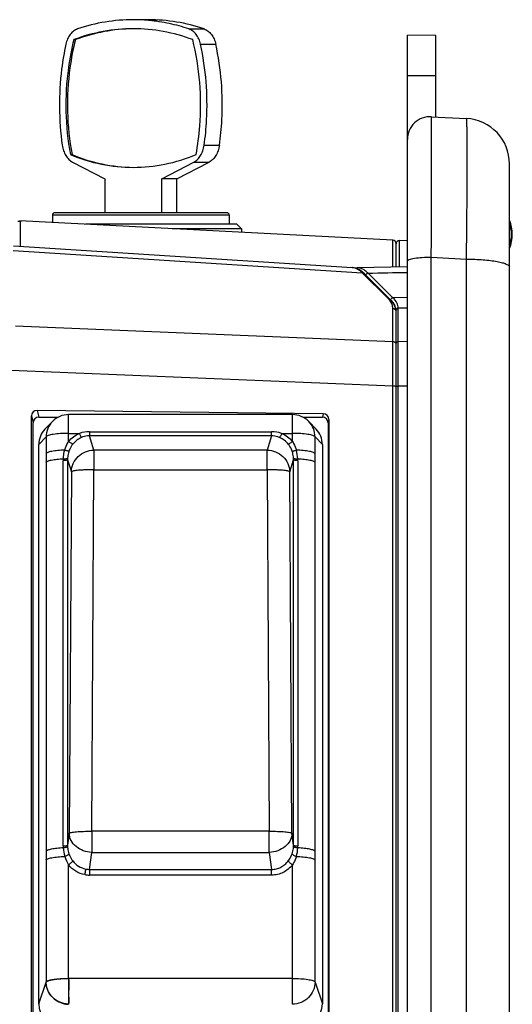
# Model space of a CAD drawing. Header units: millimetres. Extents: x 0 to 1189, y 0 to 841.
# Tile 26 of 34: x 721 to 765, y 447 to 533. Entities that reach past the tile are written whole.
import ezdxf

# ---------------------------------------------------------------- set-up
doc = ezdxf.new("R2010")
doc.units = ezdxf.units.MM
doc.header["$LTSCALE"] = 65.395
for name, color, linetype in [('A6-SELECTOR-ROUND-SHAPE', 7, 'CONTINUOUS'), ('BOTTOM_BODY-RH-SHAPE', 7, 'CONTINUOUS'), ('HANDLE-RH-SHAPE', 7, 'CONTINUOUS'), ('OUTSIDE-HE3B-COVER-SHAPE', 7, 'CONTINUOUS'), ('PEN_TOUCH_B-SHAPE', 7, 'CONTINUOUS')]:
    doc.layers.add(name, color=color, linetype=linetype)

msp = doc.modelspace()

# ---------------------------------------------------------------- linework, layer by layer
at = {"layer": 'A6-SELECTOR-ROUND-SHAPE', "color": 7, "linetype": 'Continuous'}
for p, q in [((732.765, 533.374), (731.421, 533.374)), ((736.332, 532.559), (737.676, 532.559)), ((726.18, 531.618), (726.321, 531.618)), ((737.356, 531.206), (738.699, 531.206)), ((737.676, 522.322), (739.02, 522.322)), ((725.883, 521.492), (726.024, 521.492)), ((726.069, 520.837), (728.911, 519.374)), ((733.932, 519.374), (736.774, 520.837)), ((735.275, 519.374), (738.117, 520.837)), ((736.774, 520.837), (738.117, 520.837)), ((728.911, 519.374), (728.911, 516.374)), ((733.932, 516.374), (733.932, 519.374)), ((735.275, 519.374), (733.932, 519.374)), ((735.275, 516.374), (735.275, 519.374)), ((724.293, 516.174), (724.293, 515.528)), ((739.893, 516.174), (724.293, 516.174)), ((739.693, 516.374), (724.493, 516.374)), ((739.893, 516.174), (739.893, 515.374)), ((740.553, 515.374), (727.226, 515.374)), ((740.96, 514.974), (734.857, 514.974)), ((740.96, 514.974), (740.553, 515.374)), ((740.96, 514.974), (740.966, 514.654))]:
    msp.add_line(p, q, dxfattribs=at)
for centre, radius, start, end in [((731.42, 518.337), 15.037, 84.88657, 89.99618), ((731.415, 518.276), 15.099, 84.59829, 84.88784), ((724.493, 516.174), 0.2, 90, 180), ((739.693, 516.174), 0.2, 0, 90)]:
    msp.add_arc(centre, radius, start, end, dxfattribs=at)
for points, knots in [([(731.421, 533.374), (730.594, 533.374), (728.927, 533.236), (727.305, 532.827), (726.511, 532.559)], [0, 0, 0, 0, 0.496682, 1, 1, 1, 1]), ([(737.676, 532.559), (736.881, 532.827), (735.259, 533.236), (733.592, 533.374), (732.765, 533.374)], [0, 0, 0, 0, 0.503318, 1, 1, 1, 1]), ([(736.332, 532.559), (735.763, 532.751), (734.61, 533.069), (733.427, 533.252), (732.837, 533.307)], [0, 0, 0, 0, 0.503013, 1, 1, 1, 1]), ([(726.511, 532.559), (726.388, 532.518), (726.146, 532.385), (725.85, 532.075), (725.62, 531.673), (725.522, 531.367), (725.487, 531.206)], [0, 0, 0, 0, 0.219586, 0.459068, 0.720392, 1, 1, 1, 1]), ([(731.421, 532.574), (730.537, 532.574), (728.75, 532.411), (727.022, 531.93), (726.18, 531.618)], [0, 0, 0, 0, 0.496015, 1, 1, 1, 1]), ([(731.421, 532.574), (730.56, 532.565), (728.822, 532.394), (727.141, 531.922), (726.321, 531.618)], [0, 0, 0, 0, 0.496022, 1, 1, 1, 1]), ([(736.663, 531.618), (735.82, 531.93), (734.093, 532.411), (732.306, 532.574), (731.421, 532.574)], [0, 0, 0, 0, 0.503985, 1, 1, 1, 1]), ([(737.356, 531.206), (737.32, 531.367), (737.223, 531.673), (736.993, 532.075), (736.696, 532.385), (736.455, 532.518), (736.332, 532.559)], [0, 0, 0, 0, 0.279608, 0.540932, 0.780414, 1, 1, 1, 1]), ([(737.676, 532.559), (737.798, 532.518), (738.04, 532.385), (738.337, 532.075), (738.566, 531.673), (738.664, 531.367), (738.699, 531.206)], [0, 0, 0, 0, 0.219586, 0.459068, 0.720392, 1, 1, 1, 1]), ([(726.18, 531.618), (725.975, 530.801), (725.337, 527.468), (725.416, 523.998), (725.883, 521.492)], [0, 0, 0, 0, 0.248172, 1, 1, 1, 1]), ([(726.321, 531.618), (726.117, 530.801), (725.478, 527.468), (725.557, 523.998), (726.024, 521.492)], [0, 0, 0, 0, 0.248172, 1, 1, 1, 1]), ([(736.96, 521.492), (737.115, 522.327), (737.553, 525.692), (737.281, 529.152), (736.663, 531.618)], [0, 0, 0, 0, 0.250474, 1, 1, 1, 1]), ([(725.487, 531.206), (725.329, 530.485), (724.827, 527.554), (724.851, 524.534), (725.166, 522.322)], [0, 0, 0, 0, 0.248339, 1, 1, 1, 1]), ([(737.676, 522.322), (737.781, 523.06), (738.067, 526.019), (737.833, 529.031), (737.356, 531.206)], [0, 0, 0, 0, 0.250713, 1, 1, 1, 1]), ([(739.02, 522.322), (739.125, 523.06), (739.411, 526.019), (739.176, 529.031), (738.699, 531.206)], [0, 0, 0, 0, 0.250713, 1, 1, 1, 1]), ([(725.166, 522.322), (725.19, 522.158), (725.264, 521.842), (725.459, 521.414), (725.726, 521.067), (725.951, 520.898), (726.069, 520.837)], [0, 0, 0, 0, 0.276388, 0.537804, 0.7792, 1, 1, 1, 1]), ([(736.774, 520.837), (736.891, 520.898), (737.117, 521.067), (737.383, 521.414), (737.579, 521.842), (737.653, 522.158), (737.676, 522.322)], [0, 0, 0, 0, 0.2208, 0.462196, 0.723612, 1, 1, 1, 1]), ([(739.02, 522.322), (738.997, 522.158), (738.922, 521.842), (738.727, 521.414), (738.46, 521.067), (738.235, 520.898), (738.117, 520.837)], [0, 0, 0, 0, 0.276388, 0.537804, 0.7792, 1, 1, 1, 1]), ([(725.883, 521.492), (726.766, 521.128), (728.587, 520.566), (730.484, 520.374), (731.421, 520.374)], [0, 0, 0, 0, 0.504826, 1, 1, 1, 1]), ([(726.024, 521.492), (726.886, 521.137), (728.66, 520.585), (730.508, 520.384), (731.421, 520.375)], [0, 0, 0, 0, 0.504818, 1, 1, 1, 1]), ([(731.421, 520.374), (732.358, 520.374), (734.256, 520.566), (736.076, 521.128), (736.96, 521.492)], [0, 0, 0, 0, 0.495174, 1, 1, 1, 1])]:
    msp.add_open_spline(points, degree=3, knots=knots, dxfattribs=at)
at = {"layer": 'BOTTOM_BODY-RH-SHAPE', "color": 7, "linetype": 'Continuous'}
for p, q in [((754.309, 513.955), (721.41, 515.679)), ((720.873, 513.462), (750.735, 511.545)), ((754.593, 511.591), (754.593, 513.655)), ((720.851, 513.055), (751.605, 511.081)), ((753.86, 508.849), (751.605, 511.081)), ((751.801, 511.006), (751.616, 511.172)), ((754.055, 508.775), (751.801, 511.006)), ((754.309, 505.055), (754.309, 507.964)), ((754.593, 507.678), (754.585, 507.81)), ((721.033, 506.423), (754.309, 505.055)), ((754.593, 501.083), (754.593, 504.855)), ((719.923, 502.548), (754.309, 501.135)), ((754.309, 433.336), (754.309, 501.135)), ((722.451, 445.034), (722.452, 498.49)), ((722.452, 498.49), (722.593, 497.884)), ((722.953, 498.976), (723.092, 498.376)), ((748.164, 498.679), (722.953, 498.976)), ((748.164, 498.679), (748.094, 498.376)), ((722.593, 444.703), (722.593, 497.884)), ((723.092, 498.376), (724.799, 498.376)), ((746.387, 498.376), (748.094, 498.376)), ((748.662, 498.181), (748.593, 497.884)), ((748.593, 497.884), (748.593, 444.703)), ((748.662, 498.181), (748.663, 444.866))]:
    msp.add_line(p, q, dxfattribs=at)
for points in [[(751.616, 511.172), (751.37, 511.343), (751.113, 511.464), (750.849, 511.532), (750.733, 511.545)], [(754.585, 507.81), (754.545, 508.008), (754.468, 508.211), (754.354, 508.415), (754.201, 508.618), (754.055, 508.775)]]:
    msp.add_lwpolyline(points, dxfattribs=at)
for centre, radius, start, end in [((721.593, 517.643), 2.02, 260.51274, 266.63827), ((754.293, 513.655), 0.3, 0, 87), ((750.673, 510.588), 0.959, 83.444, 86.32751), ((752.258, 507.227), 2.279, 41.50454, 45.347), ((752.53, 507.468), 1.916, 37.41594, 41.50444), ((754.316, 507.677), 0.277, 0.21012, 11.35644), ((754.316, 504.768), 0.277, 0.05172, 11.35723)]:
    msp.add_arc(centre, radius, start, end, dxfattribs=at)
for centre, major_axis, ratio, start_param, end_param in [((722.954, 498.483), (0.474, -0.169), 0.976974, 1.908756, 3.476813), ((748.163, 498.186), (0.475, -0.155), 0.984491, 0.311472, 1.879529), ((723.094, 497.883), (0.499, -0.044), 0.984568, 1.660696, 3.228753), ((748.092, 497.883), (0.499, 0.044), 0.984568, -0.087161, 1.480897)]:
    msp.add_ellipse(centre, major_axis=major_axis, ratio=ratio, start_param=start_param, end_param=end_param, dxfattribs=at)
for points, knots in [([(721.41, 515.679), (721.428, 515.678), (721.464, 515.676), (721.477, 515.64), (721.475, 515.627)], [0, 0, 0, 0, 0.578947, 1, 1, 1, 1]), ([(721.475, 515.627), (721.464, 515.542), (721.456, 515.3), (721.446, 514.84), (721.444, 514.191), (721.446, 513.699), (721.448, 513.426)], [0, 0, 0, 0, 0.11667, 0.329108, 0.628032, 1, 1, 1, 1]), ([(754.315, 511.587), (754.315, 511.76), (754.315, 512.088), (754.315, 512.552), (754.315, 512.958), (754.315, 513.258), (754.314, 513.463), (754.314, 513.59), (754.313, 513.699), (754.312, 513.788), (754.311, 513.858), (754.311, 513.904), (754.31, 513.93), (754.31, 513.944), (754.309, 513.95), (754.31, 513.955), (754.309, 513.955)], [0, 0, 0, 0, 0.218606, 0.41576, 0.588249, 0.733285, 0.794762, 0.848543, 0.894414, 0.932197, 0.961742, 0.982938, 0.990376, 0.995699, 0.998905, 1, 1, 1, 1]), ([(751.605, 511.081), (751.485, 511.204), (751.237, 511.412), (750.928, 511.524), (750.783, 511.541)], [0, 0, 0, 0, 0.54148, 1, 1, 1, 1]), ([(751.605, 511.081), (751.624, 511.081), (751.694, 511.077), (751.763, 511.043), (751.801, 511.006)], [0, 0, 0, 0, 0.257616, 1, 1, 1, 1]), ([(753.86, 508.849), (753.878, 508.849), (753.949, 508.845), (754.018, 508.812), (754.055, 508.775)], [0, 0, 0, 0, 0.257616, 1, 1, 1, 1]), ([(754.309, 507.964), (754.309, 508.077), (754.258, 508.32), (754.13, 508.53), (754.052, 508.632)], [0, 0, 0, 0, 0.467223, 1, 1, 1, 1]), ([(754.309, 507.964), (754.374, 507.961), (754.503, 507.913), (754.575, 507.793), (754.588, 507.731)], [0, 0, 0, 0, 0.506269, 1, 1, 1, 1]), ([(754.309, 501.135), (754.31, 501.955), (754.311, 503.261), (754.312, 504.568), (754.309, 505.055)], [0, 0, 0, 0, 0.627195, 1, 1, 1, 1]), ([(754.309, 505.055), (754.374, 505.052), (754.503, 505.004), (754.575, 504.884), (754.588, 504.822)], [0, 0, 0, 0, 0.506269, 1, 1, 1, 1]), ([(754.309, 501.135), (754.345, 501.135), (754.412, 501.132), (754.503, 501.121), (754.558, 501.11), (754.593, 501.093), (754.593, 501.083)], [0, 0, 0, 0, 0.373147, 0.687704, 0.90225, 1, 1, 1, 1])]:
    msp.add_open_spline(points, degree=3, knots=knots, dxfattribs=at)
at = {"layer": 'HANDLE-RH-SHAPE', "color": 7, "linetype": 'Continuous'}
for p, q in [((755.593, 430.822), (755.593, 532.026)), ((758.093, 531.982), (755.593, 532.026)), ((758.093, 524.815), (758.093, 531.982)), ((755.593, 528.474), (758.093, 528.474)), ((757.698, 524.836), (760.802, 524.673)), ((764.593, 432.982), (764.593, 520.678)), ((754.593, 511.591), (754.593, 513.58)), ((754.89, 513.943), (755.593, 513.949)), ((754.89, 511.596), (754.89, 513.943)), ((757.698, 434.686), (757.698, 512.463)), ((757.698, 512.463), (760.802, 512.3)), ((751.156, 511.531), (750.961, 511.504)), ((755.593, 511.609), (751.156, 511.531)), ((760.802, 434.849), (760.802, 512.3)), ((754.318, 508.889), (752.121, 511.064)), ((755.593, 508.91), (754.318, 508.889)), ((754.593, 428.858), (754.593, 507.769)), ((755.593, 507.99), (754.789, 507.977)), ((754.79, 428.658), (754.79, 507.961)), ((754.79, 505.047), (755.593, 505.061)), ((754.79, 501.124), (755.593, 501.126))]:
    msp.add_line(p, q, dxfattribs=at)
for centre, radius, start, end in [((757.593, 522.838), 2, 87, 180), ((760.593, 520.678), 4, 0, 87), ((754.893, 513.643), 0.3, 90.5, 180), ((752.392, 506.975), 2.447, 42.15669, 44.74904), ((753.677, 507.768), 0.916, 1.04801, 5.32287), ((753.689, 507.769), 0.904, 0.51915, 1.03842), ((753.689, 507.769), 0.905, 359.99998, 0.51915), ((753.903, 507.961), 0.887, 359.99996, 1.05913)]:
    msp.add_arc(centre, radius, start, end, dxfattribs=at)
for points, knots in [([(757.698, 512.463), (757.703, 513.303), (757.712, 514.932), (757.722, 517.273), (757.727, 519.096), (757.729, 520.423), (757.73, 521.304), (757.729, 522.097), (757.728, 522.797), (757.725, 523.398), (757.722, 523.836), (757.719, 524.133), (757.717, 524.316), (757.714, 524.471), (757.712, 524.598), (757.709, 524.698), (757.706, 524.763), (757.703, 524.801), (757.702, 524.82), (757.7, 524.829), (757.699, 524.836), (757.698, 524.836)], [0, 0, 0, 0, 0.203746, 0.394902, 0.567684, 0.64551, 0.716825, 0.78108, 0.837791, 0.886526, 0.926915, 0.943884, 0.958657, 0.971206, 0.98151, 0.989549, 0.995309, 0.997332, 0.998784, 0.999667, 1, 1, 1, 1]), ([(760.802, 512.3), (760.812, 513.14), (760.83, 514.769), (760.85, 517.11), (760.861, 518.932), (760.865, 520.259), (760.866, 521.139), (760.865, 521.932), (760.863, 522.632), (760.858, 523.234), (760.852, 523.672), (760.846, 523.969), (760.841, 524.152), (760.836, 524.307), (760.83, 524.436), (760.824, 524.533), (760.819, 524.609), (760.812, 524.645), (760.808, 524.673), (760.802, 524.673)], [0, 0, 0, 0, 0.203669, 0.394761, 0.567475, 0.645275, 0.716567, 0.780809, 0.837513, 0.886248, 0.926648, 0.943625, 0.958409, 0.970974, 0.981296, 0.989359, 0.995151, 0.998675, 1, 1, 1, 1]), ([(755.593, 512.115), (755.593, 512.142), (755.628, 512.185), (755.689, 512.223), (755.794, 512.272), (755.972, 512.323), (756.353, 512.397), (756.937, 512.453), (757.432, 512.465), (757.698, 512.463)], [0, 0, 0, 0, 0.037237, 0.065336, 0.101033, 0.195547, 0.319047, 0.634598, 1, 1, 1, 1]), ([(751.97, 511.202), (751.849, 511.304), (751.596, 511.471), (751.296, 511.534), (751.157, 511.531)], [0, 0, 0, 0, 0.532305, 1, 1, 1, 1]), ([(760.802, 512.3), (761.291, 512.296), (762, 512.268), (762.897, 512.179), (763.463, 512.096), (763.927, 511.996), (764.241, 511.898), (764.426, 511.807), (764.534, 511.735), (764.593, 511.655), (764.593, 511.605)], [0, 0, 0, 0, 0.371678, 0.538586, 0.685092, 0.806423, 0.8991, 0.934218, 0.962067, 1, 1, 1, 1]), ([(751.934, 510.872), (751.939, 510.919), (751.983, 511.012), (752.075, 511.057), (752.122, 511.063)], [0, 0, 0, 0, 0.499886, 1, 1, 1, 1]), ([(752.121, 511.064), (752.108, 511.076), (752.06, 511.124), (752.009, 511.17), (751.97, 511.202)], [0, 0, 0, 0, 0.256807, 1, 1, 1, 1]), ([(754.789, 507.977), (754.787, 508.134), (754.681, 508.482), (754.454, 508.754), (754.318, 508.889)], [0, 0, 0, 0, 0.450439, 1, 1, 1, 1]), ([(754.589, 507.853), (754.577, 507.985), (754.486, 508.268), (754.311, 508.502), (754.206, 508.618)], [0, 0, 0, 0, 0.459651, 1, 1, 1, 1]), ([(754.608, 507.858), (754.623, 507.892), (754.675, 507.953), (754.751, 507.976), (754.789, 507.977)], [0, 0, 0, 0, 0.494734, 1, 1, 1, 1]), ([(754.626, 507.874), (754.653, 507.913), (754.711, 507.952), (754.773, 507.96), (754.79, 507.961)], [0, 0, 0, 0, 0.74407, 1, 1, 1, 1]), ([(754.626, 504.961), (754.653, 504.999), (754.711, 505.039), (754.773, 505.047), (754.79, 505.047)], [0, 0, 0, 0, 0.74407, 1, 1, 1, 1]), ([(754.593, 501.089), (754.593, 501.096), (754.618, 501.108), (754.655, 501.115), (754.718, 501.123), (754.764, 501.124), (754.79, 501.124)], [0, 0, 0, 0, 0.097734, 0.31357, 0.628868, 1, 1, 1, 1])]:
    msp.add_open_spline(points, degree=3, knots=knots, dxfattribs=at)
for points in [[(752.121, 511.064), (753.278, 511.083), (754.436, 511.105), (755.593, 511.125)], [(754.228, 508.857), (754.255, 508.874), (754.286, 508.885), (754.318, 508.889)], [(754.13, 508.698), (754.132, 508.714), (754.135, 508.73), (754.14, 508.745)], [(754.14, 508.745), (754.155, 508.79), (754.188, 508.831), (754.228, 508.857)], [(754.593, 507.769), (754.593, 507.806), (754.605, 507.844), (754.626, 507.874)], [(754.593, 507.785), (754.593, 507.81), (754.598, 507.835), (754.608, 507.858)], [(754.593, 504.855), (754.593, 504.892), (754.605, 504.93), (754.626, 504.961)]]:
    msp.add_open_spline(points, degree=3, dxfattribs=at)
at = {"layer": 'OUTSIDE-HE3B-COVER-SHAPE', "color": 7, "linetype": 'Continuous'}
for p, q in [((725.728, 496.239), (725.728, 498.608)), ((745.458, 498.608), (725.728, 498.608)), ((745.458, 496.239), (745.458, 498.608)), ((724.291, 497.999), (723.642, 497.328)), ((746.895, 497.999), (747.544, 497.328)), ((725.728, 496.955), (726.682, 496.955)), ((727.564, 497.096), (727.564, 496.732)), ((727.564, 497.096), (743.622, 497.096)), ((727.959, 495.488), (727.564, 496.732)), ((743.622, 496.732), (727.564, 496.732)), ((743.622, 496.732), (743.227, 495.488)), ((743.622, 496.732), (743.622, 497.096)), ((744.504, 496.955), (745.458, 496.955)), ((723.736, 496.638), (723.093, 495.973)), ((723.093, 446.718), (723.093, 495.973)), ((723.736, 496.638), (723.736, 495.164)), ((747.45, 495.164), (747.45, 496.638)), ((748.093, 495.973), (747.45, 496.638)), ((748.093, 495.973), (748.093, 446.718)), ((723.736, 495.164), (723.736, 494.411)), ((727.959, 495.488), (727.959, 493.746)), ((743.227, 495.488), (727.959, 495.488)), ((743.227, 493.746), (743.227, 495.488)), ((747.45, 494.411), (747.45, 495.164)), ((723.736, 494.411), (723.736, 460.149)), ((725.252, 460.625), (725.252, 494.549)), ((725.631, 494.627), (725.631, 460.703)), ((725.631, 494.627), (725.966, 493.573)), ((745.22, 493.573), (745.555, 494.627)), ((745.555, 460.703), (745.555, 494.627)), ((745.934, 494.549), (745.934, 460.625)), ((747.45, 460.149), (747.45, 494.411)), ((725.966, 493.573), (725.773, 461.747)), ((727.766, 461.92), (727.959, 493.746)), ((727.959, 493.746), (743.227, 493.746)), ((743.227, 493.746), (743.42, 461.92)), ((745.413, 461.747), (745.22, 493.573)), ((725.773, 461.747), (725.631, 460.703)), ((727.766, 461.92), (727.766, 460.055)), ((743.42, 461.92), (727.766, 461.92)), ((743.42, 460.055), (743.42, 461.92)), ((745.555, 460.703), (745.413, 461.747)), ((723.736, 460.149), (723.736, 459.394)), ((727.565, 458.567), (727.766, 460.055)), ((727.766, 460.055), (743.42, 460.055)), ((743.42, 460.055), (743.621, 458.567)), ((747.45, 459.394), (747.45, 460.149)), ((723.736, 459.395), (723.736, 448.648)), ((725.728, 448.966), (725.728, 458.954)), ((745.458, 446.686), (745.458, 458.954)), ((747.45, 448.649), (747.45, 459.395)), ((727.565, 458.567), (727.565, 458.064)), ((727.565, 458.567), (743.621, 458.567)), ((743.621, 458.064), (727.565, 458.064)), ((743.621, 458.064), (743.621, 458.567)), ((723.093, 446.718), (723.736, 448.648)), ((725.728, 448.966), (725.728, 446.785)), ((745.458, 448.966), (725.728, 448.966)), ((747.45, 448.649), (748.093, 446.718)), ((725.728, 446.785), (725.728, 446.686))]:
    msp.add_line(p, q, dxfattribs=at)
for centre, radius, start, end in [((725.728, 496.608), 2, 89.99986, 135.95118), ((745.458, 496.608), 2, 44.04993, 90.00014), ((725.713, 496.625), 1.977, 135.98599, 179.62871), ((745.474, 496.625), 1.977, 0.37073, 44.01472), ((727.561, 494.282), 2.814, 89.93282, 108.19919), ((743.623, 494.271), 2.825, 71.83924, 90.02875), ((742.556, 494.551), 3.377, 2.83915, 15.89296), ((728.742, 494.55), 3.49, 177.22581, 180.00467), ((727.958, 494.644), 2.327, 177.01841, 180.43181), ((743.228, 494.644), 2.327, 359.56819, 2.98158), ((742.444, 494.55), 3.49, 359.99533, 2.77419), ((728.721, 460.625), 3.469, 179.99247, 182.78274), ((728.524, 460.616), 3.272, 182.78755, 196.13246), ((728.086, 460.684), 2.454, 179.57607, 182.90363), ((743.1, 460.684), 2.454, 357.09637, 0.42393), ((742.662, 460.616), 3.272, 343.86766, 357.21232), ((742.465, 460.625), 3.469, 357.21726, 0.00753), ((728.172, 460.537), 2.912, 196.57335, 212.93828), ((727.547, 460.33), 1.764, 259.59642, 270.59261), ((727.565, 460.392), 2.328, 259.58997, 269.9979), ((725.774, 448.737), 2.051, 261.7727, 268.72263)]:
    msp.add_arc(centre, radius, start, end, dxfattribs=at)
for centre, major_axis, start_param, end_param in [((725.1, 495.959), (1.959, -0.446), 2.604011, 3.361624), ((746.086, 495.959), (1.959, 0.446), -0.220031, 0.537581), ((725.1, 446.733), (1.959, 0.446), 2.921562, 4.485013), ((746.086, 446.733), (1.959, -0.446), -1.34342, 0.220031)]:
    msp.add_ellipse(centre, major_axis=major_axis, ratio=0.983163, start_param=start_param, end_param=end_param, dxfattribs=at)
for points, knots in [([(725.728, 496.955), (725.486, 496.955), (725.034, 496.941), (724.499, 496.889), (724.144, 496.823), (723.95, 496.771), (723.816, 496.716), (723.749, 496.665), (723.736, 496.638)], [0, 0, 0, 0, 0.354588, 0.662443, 0.786143, 0.884477, 0.95537, 1, 1, 1, 1]), ([(725.728, 496.239), (725.855, 496.396), (726.146, 496.679), (726.498, 496.879), (726.682, 496.955)], [0, 0, 0, 0, 0.503383, 1, 1, 1, 1]), ([(726.859, 496.591), (726.848, 496.606), (726.824, 496.649), (726.763, 496.769), (726.716, 496.876), (726.682, 496.955)], [0, 0, 0, 0, 0.134937, 0.365041, 1, 1, 1, 1]), ([(727.564, 496.732), (727.504, 496.733), (727.263, 496.722), (727.025, 496.66), (726.859, 496.591)], [0, 0, 0, 0, 0.252293, 1, 1, 1, 1]), ([(744.327, 496.591), (744.271, 496.614), (744.045, 496.697), (743.802, 496.733), (743.622, 496.732)], [0, 0, 0, 0, 0.251554, 1, 1, 1, 1]), ([(744.504, 496.955), (744.47, 496.876), (744.423, 496.769), (744.363, 496.649), (744.338, 496.606), (744.327, 496.591)], [0, 0, 0, 0, 0.634959, 0.865063, 1, 1, 1, 1]), ([(744.504, 496.955), (744.688, 496.88), (745.04, 496.679), (745.331, 496.396), (745.458, 496.239)], [0, 0, 0, 0, 0.496618, 1, 1, 1, 1]), ([(747.45, 496.638), (747.437, 496.665), (747.37, 496.716), (747.236, 496.771), (747.042, 496.823), (746.687, 496.889), (746.152, 496.941), (745.7, 496.955), (745.458, 496.955)], [0, 0, 0, 0, 0.04463, 0.115523, 0.213857, 0.337557, 0.645412, 1, 1, 1, 1]), ([(725.381, 495.476), (725.401, 495.545), (725.489, 495.811), (725.615, 496.065), (725.728, 496.239)], [0, 0, 0, 0, 0.2563, 1, 1, 1, 1]), ([(726.099, 496.008), (726.08, 496.01), (726.031, 496.033), (725.947, 496.081), (725.841, 496.153), (725.767, 496.209), (725.728, 496.239)], [0, 0, 0, 0, 0.131299, 0.361759, 0.667038, 1, 1, 1, 1]), ([(726.099, 496.008), (725.989, 495.868), (725.864, 495.662), (725.775, 495.441), (725.756, 495.385)], [0, 0, 0, 0, 0.747983, 1, 1, 1, 1]), ([(726.859, 496.591), (726.712, 496.529), (726.43, 496.366), (726.199, 496.136), (726.099, 496.008)], [0, 0, 0, 0, 0.495476, 1, 1, 1, 1]), ([(745.087, 496.008), (744.987, 496.136), (744.756, 496.366), (744.475, 496.53), (744.327, 496.591)], [0, 0, 0, 0, 0.504523, 1, 1, 1, 1]), ([(745.087, 496.008), (745.106, 496.01), (745.155, 496.033), (745.24, 496.081), (745.345, 496.153), (745.419, 496.209), (745.458, 496.239)], [0, 0, 0, 0, 0.131299, 0.361759, 0.667038, 1, 1, 1, 1]), ([(745.431, 495.385), (745.411, 495.441), (745.322, 495.662), (745.197, 495.868), (745.087, 496.008)], [0, 0, 0, 0, 0.252017, 1, 1, 1, 1]), ([(745.458, 496.239), (745.495, 496.182), (745.638, 495.941), (745.746, 495.679), (745.805, 495.476)], [0, 0, 0, 0, 0.245541, 1, 1, 1, 1]), ([(725.381, 495.476), (725.177, 495.47), (724.795, 495.448), (724.346, 495.391), (724.052, 495.326), (723.898, 495.278), (723.795, 495.228), (723.747, 495.186), (723.736, 495.164)], [0, 0, 0, 0, 0.360701, 0.674839, 0.797425, 0.891804, 0.957947, 1, 1, 1, 1]), ([(725.256, 494.719), (725.26, 494.782), (725.279, 495.038), (725.329, 495.291), (725.381, 495.476)], [0, 0, 0, 0, 0.248292, 1, 1, 1, 1]), ([(725.756, 495.385), (725.741, 495.382), (725.696, 495.388), (725.614, 495.405), (725.505, 495.436), (725.424, 495.462), (725.381, 495.476)], [0, 0, 0, 0, 0.118005, 0.341877, 0.650663, 1, 1, 1, 1]), ([(725.756, 495.385), (725.738, 495.335), (725.675, 495.133), (725.643, 494.923), (725.635, 494.765)], [0, 0, 0, 0, 0.251704, 1, 1, 1, 1]), ([(725.966, 493.573), (725.974, 493.822), (726.092, 494.324), (726.54, 494.953), (727.192, 495.377), (727.705, 495.483), (727.959, 495.488)], [0, 0, 0, 0, 0.24635, 0.495777, 0.747636, 1, 1, 1, 1]), ([(743.227, 495.488), (743.482, 495.483), (743.994, 495.377), (744.646, 494.953), (745.094, 494.323), (745.212, 493.822), (745.22, 493.573)], [0, 0, 0, 0, 0.252405, 0.504275, 0.753659, 1, 1, 1, 1]), ([(745.431, 495.385), (745.445, 495.382), (745.49, 495.388), (745.572, 495.405), (745.681, 495.436), (745.762, 495.462), (745.805, 495.476)], [0, 0, 0, 0, 0.118005, 0.341877, 0.650663, 1, 1, 1, 1]), ([(745.552, 494.765), (745.543, 494.923), (745.511, 495.133), (745.448, 495.335), (745.431, 495.385)], [0, 0, 0, 0, 0.747937, 1, 1, 1, 1]), ([(747.45, 495.164), (747.44, 495.186), (747.392, 495.228), (747.288, 495.278), (747.135, 495.326), (746.841, 495.391), (746.391, 495.448), (746.009, 495.47), (745.805, 495.476)], [0, 0, 0, 0, 0.042053, 0.108195, 0.202575, 0.325161, 0.639299, 1, 1, 1, 1]), ([(723.736, 494.411), (723.746, 494.431), (723.79, 494.472), (723.886, 494.519), (724.026, 494.566), (724.296, 494.629), (724.711, 494.686), (725.066, 494.711), (725.256, 494.719)], [0, 0, 0, 0, 0.042956, 0.1093, 0.203087, 0.324454, 0.636379, 1, 1, 1, 1]), ([(725.631, 494.627), (725.625, 494.614), (725.582, 494.593), (725.503, 494.573), (725.386, 494.557), (725.299, 494.551), (725.252, 494.549)], [0, 0, 0, 0, 0.11076, 0.32991, 0.64233, 1, 1, 1, 1]), ([(725.256, 494.719), (725.302, 494.718), (725.388, 494.718), (725.503, 494.725), (725.582, 494.739), (725.626, 494.754), (725.635, 494.765)], [0, 0, 0, 0, 0.357124, 0.668846, 0.888576, 1, 1, 1, 1]), ([(745.552, 494.765), (745.56, 494.754), (745.604, 494.739), (745.683, 494.725), (745.798, 494.718), (745.884, 494.718), (745.93, 494.719)], [0, 0, 0, 0, 0.111424, 0.331154, 0.642876, 1, 1, 1, 1]), ([(745.934, 494.549), (745.887, 494.551), (745.8, 494.557), (745.683, 494.573), (745.605, 494.593), (745.561, 494.614), (745.555, 494.627)], [0, 0, 0, 0, 0.35767, 0.67009, 0.88924, 1, 1, 1, 1]), ([(745.93, 494.719), (746.121, 494.711), (746.475, 494.686), (746.89, 494.629), (747.16, 494.566), (747.301, 494.519), (747.396, 494.472), (747.44, 494.431), (747.45, 494.411)], [0, 0, 0, 0, 0.363621, 0.675546, 0.796913, 0.8907, 0.957045, 1, 1, 1, 1]), ([(727.959, 493.746), (727.717, 493.748), (727.363, 493.743), (726.912, 493.724), (726.62, 493.704), (726.373, 493.679), (726.182, 493.65), (726.058, 493.622), (725.994, 493.595), (725.972, 493.581), (725.966, 493.573)], [0, 0, 0, 0, 0.36131, 0.526492, 0.673726, 0.798052, 0.895385, 0.962835, 0.985038, 1, 1, 1, 1]), ([(745.22, 493.573), (745.214, 493.581), (745.193, 493.595), (745.128, 493.622), (745.005, 493.65), (744.813, 493.679), (744.567, 493.704), (744.274, 493.724), (743.823, 493.743), (743.469, 493.748), (743.227, 493.746)], [0, 0, 0, 0, 0.014962, 0.037164, 0.104613, 0.201946, 0.326273, 0.473507, 0.638691, 1, 1, 1, 1]), ([(725.773, 461.747), (725.779, 461.755), (725.801, 461.769), (725.865, 461.796), (725.989, 461.824), (726.18, 461.853), (726.427, 461.878), (726.719, 461.898), (727.17, 461.918), (727.524, 461.922), (727.766, 461.92)], [0, 0, 0, 0, 0.014962, 0.037164, 0.104614, 0.201946, 0.326273, 0.473507, 0.638691, 1, 1, 1, 1]), ([(727.766, 460.055), (727.512, 460.065), (727.011, 460.166), (726.364, 460.538), (725.908, 461.083), (725.781, 461.531), (725.773, 461.747)], [0, 0, 0, 0, 0.268338, 0.528325, 0.771985, 1, 1, 1, 1]), ([(743.42, 461.92), (743.662, 461.922), (744.016, 461.918), (744.467, 461.898), (744.76, 461.878), (745.006, 461.853), (745.198, 461.824), (745.321, 461.796), (745.386, 461.769), (745.407, 461.755), (745.413, 461.747)], [0, 0, 0, 0, 0.361309, 0.526491, 0.673726, 0.798052, 0.895385, 0.962835, 0.985038, 1, 1, 1, 1]), ([(745.413, 461.747), (745.405, 461.531), (745.278, 461.083), (744.822, 460.538), (744.175, 460.166), (743.674, 460.065), (743.42, 460.055)], [0, 0, 0, 0, 0.228033, 0.471747, 0.731727, 1, 1, 1, 1]), ([(725.256, 460.457), (725.066, 460.448), (724.711, 460.424), (724.296, 460.367), (724.026, 460.304), (723.886, 460.257), (723.79, 460.21), (723.746, 460.169), (723.736, 460.149)], [0, 0, 0, 0, 0.363621, 0.675546, 0.796913, 0.8907, 0.957045, 1, 1, 1, 1]), ([(725.252, 460.625), (725.299, 460.627), (725.386, 460.633), (725.503, 460.649), (725.582, 460.669), (725.625, 460.689), (725.631, 460.703)], [0, 0, 0, 0, 0.35767, 0.67009, 0.88924, 1, 1, 1, 1]), ([(725.635, 460.56), (725.627, 460.546), (725.584, 460.523), (725.504, 460.496), (725.389, 460.473), (725.302, 460.461), (725.256, 460.457)], [0, 0, 0, 0, 0.119955, 0.342107, 0.65051, 1, 1, 1, 1]), ([(725.635, 460.56), (725.637, 460.506), (725.655, 460.293), (725.703, 460.082), (725.756, 459.931)], [0, 0, 0, 0, 0.251922, 1, 1, 1, 1]), ([(745.431, 459.931), (745.484, 460.082), (745.531, 460.293), (745.549, 460.506), (745.552, 460.56)], [0, 0, 0, 0, 0.747726, 1, 1, 1, 1]), ([(745.93, 460.457), (745.884, 460.461), (745.798, 460.473), (745.682, 460.496), (745.602, 460.523), (745.559, 460.546), (745.552, 460.56)], [0, 0, 0, 0, 0.34949, 0.657893, 0.880045, 1, 1, 1, 1]), ([(745.555, 460.703), (745.561, 460.689), (745.605, 460.669), (745.683, 460.649), (745.8, 460.633), (745.887, 460.627), (745.934, 460.625)], [0, 0, 0, 0, 0.11076, 0.32991, 0.64233, 1, 1, 1, 1]), ([(747.45, 460.149), (747.44, 460.169), (747.396, 460.21), (747.301, 460.257), (747.16, 460.304), (746.89, 460.367), (746.475, 460.424), (746.121, 460.448), (745.93, 460.457)], [0, 0, 0, 0, 0.042956, 0.1093, 0.203087, 0.324454, 0.636379, 1, 1, 1, 1]), ([(723.736, 459.395), (723.747, 459.416), (723.795, 459.458), (723.898, 459.508), (724.052, 459.557), (724.346, 459.622), (724.795, 459.678), (725.177, 459.7), (725.381, 459.707)], [0, 0, 0, 0, 0.042053, 0.108195, 0.202575, 0.325161, 0.639299, 1, 1, 1, 1]), ([(725.381, 459.707), (725.465, 459.74), (725.579, 459.792), (725.701, 459.873), (725.744, 459.913), (725.756, 459.931)], [0, 0, 0, 0, 0.615052, 0.849201, 1, 1, 1, 1]), ([(725.756, 459.931), (725.775, 459.875), (725.864, 459.652), (725.99, 459.446), (726.099, 459.304)], [0, 0, 0, 0, 0.250986, 1, 1, 1, 1]), ([(745.087, 459.304), (745.124, 459.351), (745.262, 459.546), (745.371, 459.763), (745.431, 459.931)], [0, 0, 0, 0, 0.251522, 1, 1, 1, 1]), ([(745.431, 459.931), (745.443, 459.912), (745.487, 459.873), (745.569, 459.819), (745.679, 459.76), (745.761, 459.724), (745.805, 459.707)], [0, 0, 0, 0, 0.156886, 0.388719, 0.676815, 1, 1, 1, 1]), ([(745.805, 459.707), (745.745, 459.508), (745.638, 459.25), (745.496, 459.012), (745.458, 458.954)], [0, 0, 0, 0, 0.74771, 1, 1, 1, 1]), ([(745.805, 459.707), (746.009, 459.7), (746.391, 459.678), (746.841, 459.622), (747.135, 459.557), (747.288, 459.508), (747.392, 459.458), (747.44, 459.416), (747.45, 459.395)], [0, 0, 0, 0, 0.360701, 0.674839, 0.797425, 0.891804, 0.957947, 1, 1, 1, 1]), ([(726.099, 459.304), (726.083, 459.28), (726.037, 459.227), (725.916, 459.107), (725.807, 459.016), (725.728, 458.954)], [0, 0, 0, 0, 0.167308, 0.412031, 1, 1, 1, 1]), ([(727.144, 458.102), (726.871, 458.152), (726.335, 458.356), (725.906, 458.735), (725.728, 458.954)], [0, 0, 0, 0, 0.496244, 1, 1, 1, 1]), ([(726.099, 459.304), (726.238, 459.122), (726.577, 458.806), (727.009, 458.636), (727.228, 458.596)], [0, 0, 0, 0, 0.507259, 1, 1, 1, 1]), ([(727.228, 458.596), (727.224, 458.565), (727.199, 458.4), (727.169, 458.235), (727.144, 458.102)], [0, 0, 0, 0, 0.187584, 1, 1, 1, 1]), ([(743.621, 458.567), (743.764, 458.565), (744.048, 458.597), (744.448, 458.745), (744.804, 458.982), (745, 459.19), (745.087, 459.304)], [0, 0, 0, 0, 0.252027, 0.499197, 0.747143, 1, 1, 1, 1]), ([(745.458, 458.954), (745.345, 458.817), (745.095, 458.567), (744.65, 458.282), (744.152, 458.104), (743.799, 458.064), (743.621, 458.064)], [0, 0, 0, 0, 0.252477, 0.499682, 0.746736, 1, 1, 1, 1]), ([(745.458, 458.954), (745.379, 459.015), (745.272, 459.107), (745.151, 459.226), (745.104, 459.279), (745.087, 459.304)], [0, 0, 0, 0, 0.584534, 0.825917, 1, 1, 1, 1]), ([(723.736, 448.649), (723.749, 448.676), (723.816, 448.728), (723.95, 448.784), (724.144, 448.837), (724.499, 448.903), (725.034, 448.954), (725.486, 448.966), (725.728, 448.966)], [0, 0, 0, 0, 0.044807, 0.115902, 0.21432, 0.337995, 0.645633, 1, 1, 1, 1]), ([(723.736, 448.649), (723.742, 448.654), (723.753, 448.664), (723.768, 448.677), (723.779, 448.688), (723.786, 448.694), (723.792, 448.7), (723.796, 448.703), (723.801, 448.707), (723.804, 448.711), (723.807, 448.713), (723.809, 448.715), (723.811, 448.717), (723.813, 448.718), (723.814, 448.719), (723.814, 448.719), (723.815, 448.72), (723.817, 448.721), (723.819, 448.722), (723.822, 448.723), (723.826, 448.725), (723.832, 448.727), (723.84, 448.73), (723.852, 448.735), (723.867, 448.741), (723.885, 448.749), (723.903, 448.756), (723.921, 448.764), (723.937, 448.77), (723.949, 448.775), (723.958, 448.779), (723.965, 448.782), (723.971, 448.784), (723.974, 448.785), (723.976, 448.786), (723.978, 448.787), (723.979, 448.787), (723.98, 448.788), (723.981, 448.788), (723.982, 448.788), (723.984, 448.789), (723.988, 448.79), (723.994, 448.791), (724, 448.793), (724.007, 448.794), (724.016, 448.797), (724.032, 448.8), (724.054, 448.806), (724.081, 448.813), (724.108, 448.819), (724.134, 448.826), (724.157, 448.831), (724.175, 448.836), (724.188, 448.839), (724.199, 448.842), (724.208, 448.844), (724.215, 448.846), (724.22, 448.847), (724.223, 448.848), (724.225, 448.848), (724.226, 448.848), (724.229, 448.849), (724.233, 448.849), (724.239, 448.85), (724.246, 448.851), (724.254, 448.853), (724.266, 448.855), (724.28, 448.857), (724.297, 448.86), (724.32, 448.863), (724.349, 448.868), (724.383, 448.873), (724.417, 448.879), (724.451, 448.884), (724.48, 448.889), (724.5, 448.892), (724.511, 448.894), (724.52, 448.895), (724.527, 448.896), (724.533, 448.897), (724.536, 448.898), (724.539, 448.898), (724.542, 448.899), (724.548, 448.899), (724.559, 448.9), (724.576, 448.902), (724.596, 448.904), (724.615, 448.906), (724.642, 448.909), (724.687, 448.913), (724.74, 448.919), (724.793, 448.924), (724.825, 448.928), (724.852, 448.93), (724.868, 448.932), (724.881, 448.933), (724.889, 448.934), (724.895, 448.935), (724.898, 448.935), (724.9, 448.935), (724.903, 448.935), (724.907, 448.936), (724.914, 448.936), (724.923, 448.936), (724.938, 448.937), (724.956, 448.938), (724.978, 448.94), (725.008, 448.941), (725.045, 448.943), (725.103, 448.947), (725.162, 448.95), (725.214, 448.953), (725.243, 448.955), (725.265, 448.956), (725.283, 448.957), (725.296, 448.958), (725.304, 448.958), (725.312, 448.959), (725.321, 448.959), (725.337, 448.959), (725.356, 448.959), (725.379, 448.96), (725.41, 448.96), (725.465, 448.961), (725.542, 448.963), (725.635, 448.965), (725.697, 448.966), (725.728, 448.966)], [0, 0, 0, 0, 0.03125, 0.0625, 0.078125, 0.09375, 0.101562, 0.109375, 0.117188, 0.125, 0.128906, 0.132812, 0.136719, 0.138672, 0.140625, 0.141602, 0.142578, 0.144531, 0.146484, 0.148438, 0.152344, 0.15625, 0.164062, 0.171875, 0.1875, 0.203125, 0.21875, 0.234375, 0.25, 0.257812, 0.265625, 0.273438, 0.277344, 0.279297, 0.28125, 0.283203, 0.28418, 0.285156, 0.285645, 0.286133, 0.287109, 0.289062, 0.292969, 0.296875, 0.300781, 0.304688, 0.3125, 0.328125, 0.34375, 0.359375, 0.375, 0.390625, 0.398438, 0.40625, 0.414062, 0.417969, 0.421875, 0.425781, 0.426758, 0.427734, 0.428711, 0.429688, 0.431641, 0.433594, 0.4375, 0.441406, 0.445312, 0.453125, 0.460938, 0.46875, 0.484375, 0.5, 0.515625, 0.53125, 0.546875, 0.554688, 0.558594, 0.5625, 0.566406, 0.568359, 0.570312, 0.571289, 0.572266, 0.574219, 0.578125, 0.585938, 0.59375, 0.601562, 0.609375, 0.625, 0.65625, 0.671875, 0.6875, 0.695312, 0.703125, 0.707031, 0.710938, 0.712891, 0.713867, 0.714355, 0.714844, 0.716797, 0.71875, 0.722656, 0.726562, 0.734375, 0.742188, 0.75, 0.765625, 0.78125, 0.8125, 0.828125, 0.835938, 0.84375, 0.851562, 0.855469, 0.857422, 0.859375, 0.863281, 0.867188, 0.875, 0.882812, 0.890625, 0.90625, 0.9375, 0.96875, 1, 1, 1, 1]), ([(725.728, 446.686), (725.697, 446.691), (725.633, 446.699), (725.554, 446.709), (725.491, 446.717), (725.451, 446.722), (725.419, 446.726), (725.396, 446.729), (725.372, 446.733), (725.352, 446.735), (725.336, 446.737), (725.324, 446.739), (725.314, 446.74), (725.306, 446.741), (725.302, 446.742), (725.298, 446.742), (725.295, 446.742), (725.294, 446.743), (725.293, 446.743), (725.291, 446.743), (725.288, 446.745), (725.283, 446.746), (725.275, 446.749), (725.266, 446.753), (725.251, 446.758), (725.231, 446.765), (725.201, 446.776), (725.162, 446.789), (725.117, 446.806), (725.071, 446.822), (725.032, 446.836), (725.002, 446.847), (724.979, 446.855), (724.956, 446.863), (724.933, 446.871), (724.914, 446.878), (724.9, 446.883), (724.893, 446.885), (724.887, 446.887), (724.882, 446.889), (724.878, 446.891), (724.876, 446.891), (724.874, 446.892), (724.872, 446.893), (724.869, 446.895), (724.863, 446.899), (724.855, 446.904), (724.844, 446.911), (724.834, 446.917), (724.82, 446.926), (724.796, 446.941), (724.762, 446.962), (724.707, 446.996), (724.651, 447.031), (724.603, 447.061), (724.576, 447.078), (724.555, 447.091), (724.538, 447.101), (724.524, 447.11), (724.514, 447.116), (724.506, 447.121), (724.501, 447.125), (724.498, 447.126), (724.496, 447.127), (724.495, 447.129), (724.493, 447.131), (724.489, 447.134), (724.484, 447.14), (724.476, 447.147), (724.468, 447.155), (724.456, 447.167), (724.442, 447.181), (724.424, 447.198), (724.401, 447.22), (724.373, 447.248), (724.338, 447.282), (724.303, 447.316), (724.275, 447.344), (724.251, 447.367), (724.234, 447.384), (724.22, 447.398), (724.208, 447.409), (724.201, 447.416), (724.195, 447.422), (724.191, 447.426), (724.187, 447.43), (724.183, 447.434), (724.181, 447.436), (724.18, 447.437), (724.178, 447.439), (724.177, 447.442), (724.174, 447.447), (724.169, 447.454), (724.162, 447.464), (724.153, 447.478), (724.142, 447.495), (724.129, 447.515), (724.112, 447.542), (724.081, 447.589), (724.046, 447.642), (724.012, 447.696), (723.99, 447.729), (723.974, 447.753), (723.966, 447.766), (723.959, 447.776), (723.953, 447.787), (723.947, 447.795), (723.943, 447.801), (723.941, 447.804), (723.94, 447.805), (723.94, 447.807), (723.939, 447.81), (723.937, 447.813), (723.936, 447.818), (723.934, 447.824), (723.931, 447.831), (723.926, 447.844), (723.919, 447.863), (723.911, 447.885), (723.903, 447.907), (723.895, 447.93), (723.884, 447.96), (723.87, 447.997), (723.853, 448.042), (723.837, 448.086), (723.823, 448.123), (723.812, 448.153), (723.805, 448.172), (723.8, 448.187), (723.797, 448.196), (723.794, 448.204), (723.792, 448.208), (723.791, 448.211), (723.79, 448.213), (723.79, 448.214), (723.79, 448.216), (723.789, 448.218), (723.789, 448.222), (723.788, 448.227), (723.787, 448.235), (723.786, 448.245), (723.785, 448.256), (723.783, 448.272), (723.78, 448.292), (723.777, 448.316), (723.774, 448.34), (723.77, 448.371), (723.765, 448.411), (723.758, 448.474), (723.748, 448.554), (723.74, 448.617), (723.736, 448.649)], [0, 0, 0, 0, 0.03125, 0.0625, 0.078125, 0.09375, 0.101562, 0.109375, 0.117188, 0.125, 0.128906, 0.132812, 0.136719, 0.138672, 0.140625, 0.141602, 0.142578, 0.142822, 0.143066, 0.143555, 0.144531, 0.146484, 0.148438, 0.152344, 0.15625, 0.164062, 0.171875, 0.1875, 0.203125, 0.21875, 0.234375, 0.242188, 0.25, 0.257812, 0.265625, 0.273438, 0.277344, 0.279297, 0.28125, 0.283203, 0.28418, 0.285156, 0.285645, 0.286133, 0.287109, 0.289062, 0.292969, 0.296875, 0.300781, 0.304688, 0.3125, 0.328125, 0.34375, 0.375, 0.390625, 0.398438, 0.40625, 0.414062, 0.417969, 0.421875, 0.425781, 0.426758, 0.427734, 0.428711, 0.429199, 0.429688, 0.431641, 0.433594, 0.4375, 0.441406, 0.445312, 0.453125, 0.460938, 0.46875, 0.484375, 0.5, 0.515625, 0.53125, 0.539062, 0.546875, 0.554688, 0.558594, 0.5625, 0.564453, 0.566406, 0.568359, 0.570312, 0.570801, 0.571289, 0.572266, 0.573242, 0.574219, 0.578125, 0.582031, 0.585938, 0.59375, 0.601562, 0.609375, 0.625, 0.65625, 0.671875, 0.6875, 0.695312, 0.699219, 0.703125, 0.707031, 0.710938, 0.712891, 0.713867, 0.714355, 0.714844, 0.71582, 0.716797, 0.71875, 0.720703, 0.722656, 0.726562, 0.734375, 0.742188, 0.75, 0.757812, 0.765625, 0.78125, 0.796875, 0.8125, 0.828125, 0.835938, 0.84375, 0.847656, 0.851562, 0.853516, 0.855469, 0.856445, 0.856934, 0.857178, 0.857422, 0.858398, 0.859375, 0.861328, 0.863281, 0.867188, 0.871094, 0.875, 0.882812, 0.890625, 0.898438, 0.90625, 0.921875, 0.9375, 0.96875, 1, 1, 1, 1]), ([(724.325, 447.278), (724.143, 447.457), (723.845, 447.885), (723.737, 448.396), (723.736, 448.648)], [0, 0, 0, 0, 0.503038, 1, 1, 1, 1]), ([(725.728, 448.966), (725.732, 448.747), (725.734, 448.32), (725.725, 447.597), (725.733, 447.093), (725.734, 446.797)], [0, 0, 0, 0, 0.302971, 0.590497, 1, 1, 1, 1]), ([(745.458, 448.966), (745.7, 448.966), (746.152, 448.952), (746.687, 448.9), (747.042, 448.834), (747.236, 448.782), (747.37, 448.727), (747.437, 448.676), (747.45, 448.649)], [0, 0, 0, 0, 0.354587, 0.662441, 0.786142, 0.884475, 0.955369, 1, 1, 1, 1]), ([(747.45, 448.649), (747.448, 448.397), (747.34, 447.886), (746.894, 447.241), (746.236, 446.803), (745.716, 446.692), (745.458, 446.686)], [0, 0, 0, 0, 0.245788, 0.495103, 0.747275, 1, 1, 1, 1]), ([(724.325, 447.278), (724.479, 447.126), (724.841, 446.869), (725.265, 446.738), (725.481, 446.707)], [0, 0, 0, 0, 0.498972, 1, 1, 1, 1])]:
    msp.add_open_spline(points, degree=3, knots=knots, dxfattribs=at)
msp.add_open_spline([(725.734, 446.797), (725.731, 446.793), (725.731, 446.788), (725.728, 446.785)], degree=3, dxfattribs=at)
at = {"layer": 'PEN_TOUCH_B-SHAPE', "color": 7, "linetype": 'Continuous'}
for radius, start, end in [(3.174, 341.11896, 18.91638), (3.25, 337.59811, 22.40193)]:
    msp.add_arc((761.593, 514.474), radius, start, end, dxfattribs=at)

doc.saveas('drawing.dxf')
